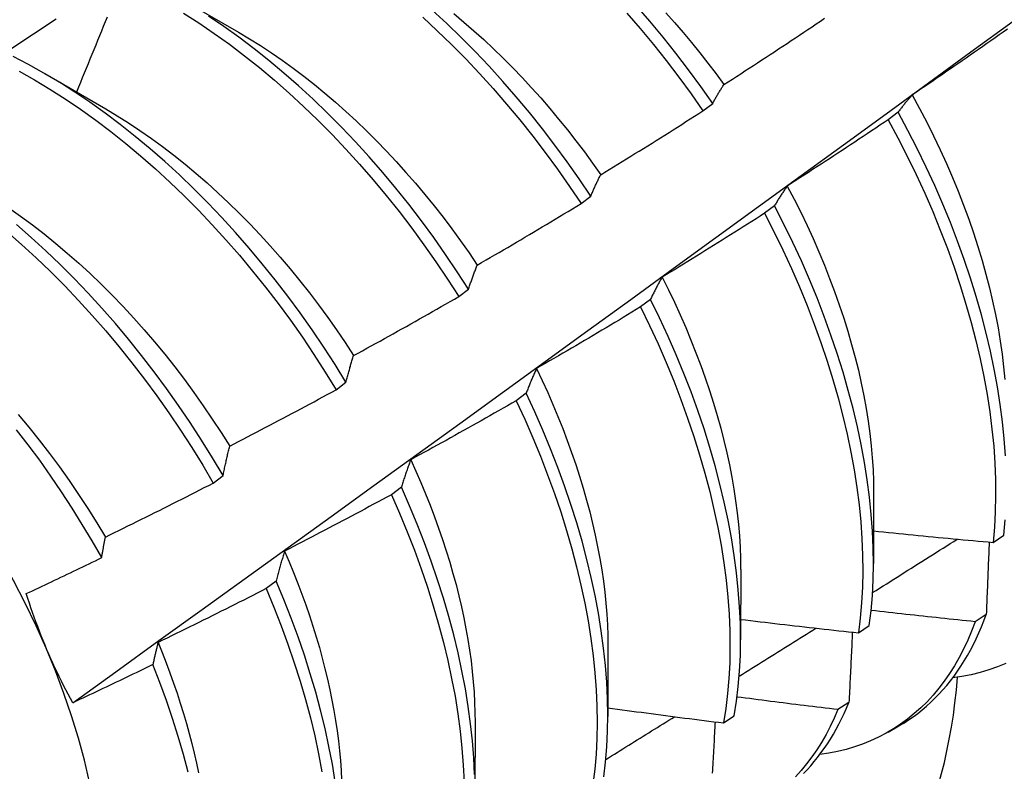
# Model space of a CAD drawing. Header units: inches. Extents: x 16 to 202, y 11 to 132.
# Tile 45 of 56: x 181.318 to 181.576, y 73.529 to 73.726. Entities that reach past the tile are written whole.
import ezdxf

# ---------------------------------------------------------------- set-up
doc = ezdxf.new("R2010")
doc.units = ezdxf.units.IN
doc.header["$MEASUREMENT"] = 0
doc.layers.add('Visible Edges(ANSI)', color=7, linetype='Continuous', lineweight=25)

msp = doc.modelspace()

# ---------------------------------------------------------------- linework, layer by layer
at = {"layer": 'Visible Edges(ANSI)'}
for p, q in [((181.35974, 73.73165), (181.3757, 73.72241)), ((181.32494, 73.71161), (181.3409, 73.70237)), ((181.49736, 73.70185), (181.49991, 73.70379)), ((181.54848, 73.70149), (181.5459, 73.69953)), ((181.46542, 73.67755), (181.46797, 73.67949)), ((181.5161, 73.67697), (181.5135, 73.67501)), ((181.43339, 73.6532), (181.43595, 73.65515)), ((181.48361, 73.65243), (181.48101, 73.65047)), ((181.40127, 73.6288), (181.40385, 73.63075)), ((181.45103, 73.62786), (181.44842, 73.6259)), ((181.36907, 73.60436), (181.37165, 73.60631)), ((181.41835, 73.60328), (181.41573, 73.60131)), ((181.54205, 73.60178), (181.54203, 73.58332)), ((181.57335, 73.58881), (181.57616, 73.59071)), ((181.50725, 73.58174), (181.50723, 73.56328)), ((181.38557, 73.57868), (181.38294, 73.57671)), ((181.57156, 73.5699), (181.56869, 73.56805)), ((181.53809, 73.56513), (181.54091, 73.56702)), ((181.47245, 73.5617), (181.47243, 73.54325)), ((181.53561, 73.54685), (181.53273, 73.54501)), ((181.50271, 73.54155), (181.50554, 73.54343)), ((181.43765, 73.54166), (181.43763, 73.52321)), ((181.5459, 73.53914), (181.54869, 73.54074))]:
    msp.add_line(p, q, dxfattribs=at)
at = {"layer": 'Visible Edges(ANSI)', "flags": 128}
for points in [[(181.46797, 73.67949), (181.46493, 73.68401), (181.4618, 73.68847), (181.45859, 73.69285), (181.45529, 73.69716), (181.45191, 73.70138), (181.44847, 73.70552), (181.44495, 73.70956), (181.44136, 73.71351), (181.43772, 73.71735), (181.43401, 73.72108), (181.43026, 73.7247), (181.42645, 73.72821)], [(181.49991, 73.70379), (181.49679, 73.70825), (181.49358, 73.71263), (181.49029, 73.71694), (181.48692, 73.72117), (181.48347, 73.72531), (181.47996, 73.72936)], [(181.23247, 73.66288), (181.23844, 73.66685), (181.2444, 73.67082), (181.25036, 73.67479), (181.25633, 73.67875), (181.26229, 73.6827), (181.26826, 73.68665), (181.27423, 73.6906), (181.2802, 73.69454), (181.28617, 73.69848), (181.29213, 73.70241), (181.29811, 73.70634), (181.30408, 73.71027), (181.31005, 73.71419), (181.31602, 73.7181), (181.322, 73.72201), (181.32797, 73.72592)], [(181.33226, 73.54682), (181.34356, 73.55495), (181.35486, 73.56308), (181.36614, 73.5712), (181.37742, 73.57933), (181.38868, 73.58746), (181.39993, 73.59558), (181.41118, 73.60371), (181.42241, 73.61183), (181.43363, 73.61995), (181.44485, 73.62807), (181.45605, 73.63619), (181.46724, 73.64431), (181.47843, 73.65243), (181.4896, 73.66054), (181.50077, 73.66865), (181.51192, 73.67676), (181.52307, 73.68487), (181.5342, 73.69297), (181.54533, 73.70107), (181.55645, 73.70917), (181.56756, 73.71726), (181.57866, 73.72535)], [(181.34125, 73.72638), (181.34076, 73.72516), (181.34026, 73.72393), (181.33977, 73.7227), (181.33927, 73.72148), (181.33878, 73.72025), (181.33828, 73.71903), (181.33778, 73.7178), (181.33729, 73.71658), (181.33679, 73.71535), (181.33629, 73.71413), (181.33579, 73.7129), (181.33529, 73.71168), (181.33478, 73.71045), (181.33428, 73.70923), (181.33378, 73.70801), (181.33327, 73.70678)], [(181.36131, 73.72743), (181.36533, 73.72486), (181.36933, 73.72214), (181.37332, 73.71928), (181.37727, 73.71629), (181.38119, 73.71316), (181.38508, 73.7099), (181.38893, 73.70651), (181.39274, 73.70301), (181.39649, 73.69938), (181.40019, 73.69565), (181.40384, 73.6918), (181.40742, 73.68786), (181.41094, 73.68381), (181.41439, 73.67967), (181.41776, 73.67545), (181.42106, 73.67114), (181.42427, 73.66676), (181.4274, 73.6623), (181.43044, 73.65778), (181.43339, 73.6532)], [(181.43595, 73.65515), (181.433, 73.65972), (181.42995, 73.66424), (181.42682, 73.66869), (181.42359, 73.67307), (181.42029, 73.67737), (181.41691, 73.68159), (181.41346, 73.68572), (181.40994, 73.68976), (181.40635, 73.6937), (181.4027, 73.69753), (181.39899, 73.70126), (181.39523, 73.70488), (181.39143, 73.70837), (181.38758, 73.71175), (181.38368, 73.715), (181.37976, 73.71812), (181.3758, 73.7211), (181.37182, 73.72395), (181.36781, 73.72666)], [(181.42396, 73.72635), (181.42776, 73.72283), (181.43151, 73.7192), (181.43521, 73.71546), (181.43885, 73.71161), (181.44243, 73.70766), (181.44594, 73.70361), (181.44939, 73.69946), (181.45276, 73.69523), (181.45605, 73.69092), (181.45926, 73.68653), (181.46238, 73.68207), (181.46542, 73.67755)], [(181.4321, 73.72731), (181.43473, 73.7251), (181.43734, 73.72283), (181.43993, 73.72049), (181.44249, 73.71809), (181.44503, 73.71563), (181.44753, 73.71311), (181.45001, 73.71054), (181.45245, 73.70791), (181.45485, 73.70522), (181.45722, 73.70249), (181.45955, 73.6997), (181.46184, 73.69687), (181.46409, 73.69399), (181.4663, 73.69107), (181.46846, 73.68811), (181.47058, 73.68512)], [(181.47744, 73.72746), (181.48095, 73.7234), (181.48439, 73.71925), (181.48775, 73.71502), (181.49104, 73.7107), (181.49424, 73.70631), (181.49736, 73.70185)], [(181.4876, 73.72751), (181.48989, 73.72495), (181.49214, 73.72235), (181.49435, 73.71971), (181.49653, 73.71702), (181.49868, 73.71429), (181.50078, 73.71153), (181.50284, 73.70873)], [(181.50284, 73.70873), (181.50395, 73.70944), (181.50506, 73.71015), (181.50616, 73.71086), (181.50727, 73.71158), (181.50837, 73.7123), (181.50947, 73.71301), (181.51058, 73.71373), (181.51168, 73.71445), (181.51278, 73.71517), (181.51388, 73.71589), (181.51498, 73.71661), (181.51608, 73.71733), (181.51718, 73.71806), (181.51828, 73.71878), (181.51938, 73.71951), (181.52048, 73.72024), (181.52157, 73.72096), (181.52267, 73.72169), (181.52376, 73.72242), (181.52486, 73.72315), (181.52595, 73.72388), (181.52704, 73.72462), (181.52814, 73.72535), (181.52923, 73.72609)], [(181.3757, 73.72241), (181.37858, 73.72071), (181.38144, 73.71892), (181.3843, 73.71705), (181.38714, 73.71509), (181.38997, 73.71305), (181.39278, 73.71093), (181.39558, 73.70873), (181.39835, 73.70646), (181.4011, 73.70411), (181.40383, 73.70168), (181.40653, 73.69919), (181.4092, 73.69662), (181.41184, 73.69399), (181.41444, 73.6913), (181.41702, 73.68855), (181.41955, 73.68574), (181.42204, 73.68287), (181.4245, 73.67995), (181.42691, 73.67698), (181.42927, 73.67396), (181.43159, 73.6709), (181.43386, 73.66779), (181.43608, 73.66464), (181.43825, 73.66146)], [(181.57712, 73.72325), (181.57604, 73.72249), (181.57497, 73.72173), (181.57389, 73.72097), (181.57281, 73.72021), (181.57173, 73.71946), (181.57065, 73.7187), (181.56957, 73.71794), (181.56848, 73.71719), (181.5674, 73.71644), (181.56632, 73.71568), (181.56523, 73.71493), (181.56415, 73.71418), (181.56307, 73.71343), (181.56198, 73.71269), (181.56089, 73.71194), (181.55981, 73.71119), (181.55872, 73.71045), (181.55763, 73.7097), (181.55654, 73.70896), (181.55545, 73.70822), (181.55436, 73.70748), (181.55327, 73.70674), (181.55218, 73.706)], [(181.40385, 73.63075), (181.40098, 73.63538), (181.39802, 73.63996), (181.39497, 73.64447), (181.39183, 73.64891), (181.3886, 73.65329), (181.3853, 73.65759), (181.38191, 73.6618), (181.37845, 73.66592), (181.37493, 73.66996), (181.37134, 73.67389), (181.36768, 73.67772), (181.36397, 73.68144), (181.36021, 73.68505), (181.3564, 73.68854), (181.35255, 73.69191), (181.34865, 73.69515), (181.34472, 73.69826), (181.34077, 73.70124), (181.33678, 73.70408), (181.33278, 73.70678), (181.32876, 73.70933), (181.32472, 73.71173), (181.32068, 73.71398), (181.31664, 73.71608)], [(181.3182, 73.71222), (181.32224, 73.70995), (181.32628, 73.70754), (181.3303, 73.70497), (181.3343, 73.70227), (181.33828, 73.69942), (181.34224, 73.69643), (181.34616, 73.69331), (181.35005, 73.69005), (181.35391, 73.68668), (181.35771, 73.68318), (181.36147, 73.67956), (181.36518, 73.67583), (181.36882, 73.67199), (181.37241, 73.66805), (181.37593, 73.66401), (181.37939, 73.65988), (181.38276, 73.65566), (181.38606, 73.65136), (181.38928, 73.64698), (181.39242, 73.64253), (181.39546, 73.63801), (181.39842, 73.63343), (181.40127, 73.6288)], [(181.49991, 73.70379), (181.50003, 73.70401), (181.50015, 73.70422), (181.50027, 73.70444), (181.50038, 73.70465), (181.5005, 73.70487), (181.50062, 73.70508), (181.50074, 73.70529), (181.50086, 73.7055), (181.50098, 73.70571), (181.5011, 73.70592), (181.50122, 73.70613), (181.50135, 73.70634), (181.50147, 73.70654), (181.50159, 73.70675), (181.50171, 73.70695), (181.50184, 73.70715), (181.50196, 73.70735), (181.50209, 73.70755), (181.50221, 73.70775), (181.50234, 73.70795), (181.50246, 73.70814), (181.50259, 73.70834), (181.50272, 73.70853), (181.50284, 73.70873)], [(181.55218, 73.706), (181.55202, 73.70582), (181.55186, 73.70565), (181.5517, 73.70547), (181.55154, 73.70529), (181.55138, 73.70511), (181.55122, 73.70493), (181.55107, 73.70475), (181.55091, 73.70456), (181.55075, 73.70438), (181.5506, 73.70419), (181.55044, 73.70401), (181.55029, 73.70382), (181.55014, 73.70363), (181.54998, 73.70344), (181.54983, 73.70325), (181.54968, 73.70306), (181.54953, 73.70287), (181.54938, 73.70267), (181.54923, 73.70248), (181.54908, 73.70228), (181.54893, 73.70209), (181.54878, 73.70189), (181.54863, 73.70169), (181.54848, 73.70149)], [(181.55218, 73.706), (181.55412, 73.70244), (181.556, 73.69886), (181.5578, 73.69527), (181.55953, 73.69166), (181.56118, 73.68804), (181.56275, 73.68441), (181.56424, 73.68078), (181.56565, 73.67714), (181.56698, 73.67351), (181.56823, 73.66989), (181.5694, 73.66628), (181.57049, 73.66268), (181.57149, 73.65909), (181.57241, 73.65553), (181.57324, 73.652), (181.57399, 73.64848), (181.57466, 73.64501), (181.57524, 73.64156), (181.57573, 73.63815), (181.57613, 73.63479), (181.57644, 73.63147)], [(181.3409, 73.70237), (181.3439, 73.70058), (181.3469, 73.69869), (181.34988, 73.69671), (181.35286, 73.69464), (181.35582, 73.69247), (181.35876, 73.69022), (181.36168, 73.68788), (181.36458, 73.68547), (181.36745, 73.68297), (181.37029, 73.6804), (181.37311, 73.67775), (181.37589, 73.67503), (181.37864, 73.67224), (181.38135, 73.66939), (181.38402, 73.66647), (181.38664, 73.66349), (181.38923, 73.66045), (181.39176, 73.65735), (181.39425, 73.65421), (181.39668, 73.65101), (181.39906, 73.64776), (181.40138, 73.64446), (181.40365, 73.64113), (181.40585, 73.63775)], [(181.47058, 73.68512), (181.4717, 73.6858), (181.47283, 73.68649), (181.47395, 73.68718), (181.47507, 73.68786), (181.47619, 73.68855), (181.47731, 73.68924), (181.47843, 73.68994), (181.47955, 73.69063), (181.48067, 73.69132), (181.48178, 73.69202), (181.4829, 73.69271), (181.48402, 73.69341), (181.48513, 73.69411), (181.48625, 73.6948), (181.48736, 73.6955), (181.48848, 73.6962), (181.48959, 73.69691), (181.4907, 73.69761), (181.49181, 73.69831), (181.49292, 73.69902), (181.49403, 73.69972), (181.49514, 73.70043), (181.49625, 73.70114), (181.49736, 73.70185)], [(181.5459, 73.69953), (181.5448, 73.69879), (181.54371, 73.69806), (181.54261, 73.69732), (181.54152, 73.69659), (181.54042, 73.69586), (181.53932, 73.69513), (181.53822, 73.6944), (181.53712, 73.69367), (181.53603, 73.69294), (181.53493, 73.69222), (181.53383, 73.69149), (181.53272, 73.69076), (181.53162, 73.69004), (181.53052, 73.68932), (181.52942, 73.6886), (181.52831, 73.68788), (181.52721, 73.68716), (181.5261, 73.68644), (181.525, 73.68572), (181.52389, 73.685), (181.52278, 73.68429), (181.52168, 73.68357), (181.52057, 73.68286), (181.51946, 73.68215)], [(181.5459, 73.69953), (181.54845, 73.69477), (181.55089, 73.68997), (181.55322, 73.68515), (181.55545, 73.68032), (181.55755, 73.67547), (181.55954, 73.67061), (181.5614, 73.66575), (181.56315, 73.6609), (181.56477, 73.65606), (181.56626, 73.65123), (181.56763, 73.64643), (181.56886, 73.64166), (181.56997, 73.63692), (181.57095, 73.63223), (181.57179, 73.62758), (181.5725, 73.62299), (181.57308, 73.61845), (181.57352, 73.61398), (181.57383, 73.60958), (181.574, 73.60525), (181.57404, 73.60101), (181.57394, 73.59685), (181.57371, 73.59278), (181.57335, 73.58881)], [(181.57659, 73.61151), (181.57627, 73.61592), (181.57582, 73.62039), (181.57523, 73.62493), (181.57451, 73.62953), (181.57366, 73.63418), (181.57268, 73.63888), (181.57156, 73.64362), (181.57031, 73.64839), (181.56894, 73.6532), (181.56743, 73.65802), (181.5658, 73.66287), (181.56405, 73.66772), (181.56217, 73.67258), (181.56018, 73.67744), (181.55807, 73.68229), (181.55584, 73.68712), (181.5535, 73.69194), (181.55104, 73.69673), (181.54848, 73.70149)], [(181.46797, 73.67949), (181.46808, 73.67974), (181.46818, 73.67999), (181.46829, 73.68023), (181.46839, 73.68048), (181.4685, 73.68072), (181.4686, 73.68096), (181.46871, 73.6812), (181.46881, 73.68144), (181.46892, 73.68168), (181.46903, 73.68192), (181.46914, 73.68215), (181.46925, 73.68239), (181.46935, 73.68262), (181.46946, 73.68285), (181.46957, 73.68308), (181.46968, 73.68331), (181.46979, 73.68354), (181.4699, 73.68377), (181.47002, 73.684), (181.47013, 73.68422), (181.47024, 73.68445), (181.47035, 73.68467), (181.47047, 73.6849), (181.47058, 73.68512)], [(181.51946, 73.68215), (181.51931, 73.68194), (181.51917, 73.68174), (181.51902, 73.68153), (181.51888, 73.68133), (181.51873, 73.68112), (181.51859, 73.68091), (181.51845, 73.6807), (181.5183, 73.68049), (181.51816, 73.68028), (181.51802, 73.68007), (181.51788, 73.67985), (181.51774, 73.67964), (181.5176, 73.67942), (181.51746, 73.6792), (181.51732, 73.67899), (181.51718, 73.67877), (181.51704, 73.67855), (181.51691, 73.67832), (181.51677, 73.6781), (181.51663, 73.67788), (181.5165, 73.67765), (181.51636, 73.67743), (181.51623, 73.6772), (181.5161, 73.67697)], [(181.51946, 73.68215), (181.52125, 73.67873), (181.52297, 73.67529), (181.52463, 73.67184), (181.52621, 73.66837), (181.52773, 73.66491), (181.52917, 73.66143), (181.53055, 73.65796), (181.53185, 73.65449), (181.53308, 73.65102), (181.53423, 73.64757), (181.53531, 73.64412), (181.53631, 73.64069), (181.53723, 73.63728), (181.53808, 73.63389), (181.53884, 73.63052), (181.53952, 73.62718), (181.54013, 73.62387), (181.54065, 73.62059), (181.54108, 73.61735), (181.54144, 73.61415), (181.54172, 73.61099), (181.54191, 73.60787), (181.54202, 73.6048), (181.54206, 73.60178)], [(181.31551, 73.6764), (181.31862, 73.67423), (181.32171, 73.67195), (181.32478, 73.66959), (181.32783, 73.66713), (181.33085, 73.66458), (181.33384, 73.66195), (181.33681, 73.65923), (181.33973, 73.65644), (181.34262, 73.65356), (181.34546, 73.6506), (181.34827, 73.64758), (181.35102, 73.64448), (181.35373, 73.64131), (181.35639, 73.63808), (181.35899, 73.63479), (181.36154, 73.63145), (181.36403, 73.62805), (181.36646, 73.6246), (181.36883, 73.62111), (181.37114, 73.61758), (181.37338, 73.61401)], [(181.43825, 73.66146), (181.43939, 73.66212), (181.44053, 73.66278), (181.44166, 73.66344), (181.4428, 73.6641), (181.44394, 73.66476), (181.44507, 73.66542), (181.44621, 73.66609), (181.44734, 73.66676), (181.44848, 73.66742), (181.44961, 73.66809), (181.45074, 73.66876), (181.45188, 73.66943), (181.45301, 73.6701), (181.45414, 73.67077), (181.45527, 73.67144), (181.4564, 73.67212), (181.45753, 73.67279), (181.45866, 73.67347), (181.45979, 73.67415), (181.46091, 73.67483), (181.46204, 73.6755), (181.46317, 73.67618), (181.46429, 73.67687), (181.46542, 73.67755)], [(181.54091, 73.56702), (181.54139, 73.57091), (181.54174, 73.57489), (181.54195, 73.57897), (181.54203, 73.58314), (181.54197, 73.58739), (181.54178, 73.59173), (181.54145, 73.59614), (181.54099, 73.60062), (181.5404, 73.60516), (181.53967, 73.60977), (181.53881, 73.61442), (181.53781, 73.61912), (181.53669, 73.62386), (181.53543, 73.62864), (181.53405, 73.63344), (181.53254, 73.63827), (181.5309, 73.64311), (181.52914, 73.64797), (181.52726, 73.65283), (181.52526, 73.65768), (181.52314, 73.66253), (181.5209, 73.66737), (181.51855, 73.67218), (181.5161, 73.67697)], [(181.5135, 73.67501), (181.51239, 73.6743), (181.51128, 73.67359), (181.51017, 73.67289), (181.50905, 73.67218), (181.50794, 73.67148), (181.50682, 73.67077), (181.50571, 73.67007), (181.50459, 73.66937), (181.50348, 73.66866), (181.50236, 73.66796), (181.50124, 73.66727), (181.50013, 73.66657), (181.49901, 73.66587), (181.49789, 73.66518), (181.49677, 73.66448), (181.49565, 73.66379), (181.49453, 73.66309), (181.4934, 73.6624), (181.49228, 73.66171), (181.49116, 73.66102), (181.49004, 73.66033), (181.48891, 73.65965), (181.48779, 73.65896), (181.48666, 73.65827)], [(181.5135, 73.67501), (181.51595, 73.67022), (181.51829, 73.6654), (181.52052, 73.66057), (181.52263, 73.65572), (181.52462, 73.65086), (181.5265, 73.646), (181.52825, 73.64115), (181.52987, 73.6363), (181.53138, 73.63148), (181.53275, 73.62668), (181.53399, 73.6219), (181.53511, 73.61716), (181.53609, 73.61247), (181.53694, 73.60782), (181.53766, 73.60322), (181.53825, 73.59868), (181.5387, 73.5942), (181.53901, 73.5898), (181.53919, 73.58547), (181.53924, 73.58122), (181.53915, 73.57705), (181.53893, 73.57298), (181.53858, 73.56901), (181.53809, 73.56513)], [(181.37165, 73.60631), (181.36888, 73.61099), (181.36601, 73.61562), (181.36304, 73.62019), (181.35999, 73.62469), (181.35684, 73.62914), (181.35361, 73.63351), (181.3503, 73.6378), (181.34691, 73.64201), (181.34345, 73.64613), (181.33992, 73.65015), (181.33632, 73.65408), (181.33267, 73.6579), (181.32895, 73.66162), (181.32519, 73.66522), (181.32137, 73.6687), (181.31752, 73.67206)], [(181.31503, 73.67021), (181.31888, 73.66684), (181.32269, 73.66335), (181.32645, 73.65974), (181.33016, 73.65602), (181.33381, 73.65219), (181.3374, 73.64825), (181.34093, 73.64422), (181.34438, 73.64009), (181.34777, 73.63588), (181.35107, 73.63158), (181.3543, 73.6272), (181.35744, 73.62275), (181.36049, 73.61824), (181.36345, 73.61367), (181.36631, 73.60904), (181.36907, 73.60436)], [(181.43595, 73.65515), (181.43604, 73.65542), (181.43613, 73.6557), (181.43623, 73.65597), (181.43632, 73.65624), (181.43641, 73.65652), (181.4365, 73.65679), (181.4366, 73.65705), (181.43669, 73.65732), (181.43679, 73.65759), (181.43688, 73.65786), (181.43698, 73.65812), (181.43707, 73.65838), (181.43717, 73.65865), (181.43726, 73.65891), (181.43736, 73.65917), (181.43746, 73.65943), (181.43755, 73.65968), (181.43765, 73.65994), (181.43775, 73.6602), (181.43785, 73.66045), (181.43795, 73.6607), (181.43805, 73.66096), (181.43815, 73.66121), (181.43825, 73.66146)], [(181.48666, 73.65827), (181.48653, 73.65804), (181.4864, 73.65781), (181.48626, 73.65758), (181.48613, 73.65734), (181.486, 73.65711), (181.48587, 73.65687), (181.48574, 73.65663), (181.48561, 73.65639), (181.48548, 73.65615), (181.48535, 73.65591), (181.48523, 73.65567), (181.4851, 73.65543), (181.48497, 73.65518), (181.48485, 73.65494), (181.48472, 73.65469), (181.4846, 73.65445), (181.48447, 73.6542), (181.48435, 73.65395), (181.48422, 73.6537), (181.4841, 73.65345), (181.48398, 73.65319), (181.48386, 73.65294), (181.48373, 73.65269), (181.48361, 73.65243)], [(181.48666, 73.65827), (181.4883, 73.655), (181.48987, 73.6517), (181.49139, 73.64841), (181.49284, 73.6451), (181.49422, 73.64179), (181.49554, 73.63848), (181.4968, 73.63518), (181.49798, 73.63188), (181.49909, 73.62858), (181.50013, 73.62529), (181.50111, 73.62202), (181.50201, 73.61876), (181.50284, 73.61552), (181.5036, 73.6123), (181.50429, 73.6091), (181.5049, 73.60593), (181.50545, 73.60278), (181.50592, 73.59967), (181.50632, 73.59658), (181.50665, 73.59353), (181.50691, 73.59052), (181.50709, 73.58755), (181.5072, 73.58462), (181.50724, 73.58174)], [(181.40585, 73.63775), (181.407, 73.63838), (181.40816, 73.63902), (181.40931, 73.63965), (181.41046, 73.64029), (181.41161, 73.64092), (181.41277, 73.64156), (181.41392, 73.6422), (181.41507, 73.64283), (181.41622, 73.64347), (181.41736, 73.64412), (181.41851, 73.64476), (181.41966, 73.6454), (181.42081, 73.64604), (181.42195, 73.64669), (181.4231, 73.64734), (181.42425, 73.64798), (181.42539, 73.64863), (181.42653, 73.64928), (181.42768, 73.64993), (181.42882, 73.65058), (181.42996, 73.65123), (181.43111, 73.65189), (181.43225, 73.65254), (181.43339, 73.6532)], [(181.48101, 73.65047), (181.47988, 73.64978), (181.47875, 73.6491), (181.47763, 73.64842), (181.4765, 73.64774), (181.47537, 73.64706), (181.47424, 73.64639), (181.4731, 73.64571), (181.47197, 73.64504), (181.47084, 73.64436), (181.46971, 73.64369), (181.46857, 73.64302), (181.46744, 73.64235), (181.4663, 73.64168), (181.46517, 73.64101), (181.46403, 73.64034), (181.46289, 73.63967), (181.46176, 73.63901), (181.46062, 73.63834), (181.45948, 73.63768), (181.45834, 73.63702), (181.4572, 73.63636), (181.45606, 73.6357), (181.45492, 73.63504), (181.45378, 73.63438)], [(181.48101, 73.65047), (181.48336, 73.64565), (181.48559, 73.64081), (181.48771, 73.63596), (181.48971, 73.63111), (181.49159, 73.62625), (181.49335, 73.62139), (181.49498, 73.61655), (181.49649, 73.61172), (181.49787, 73.60692), (181.49913, 73.60215), (181.50025, 73.5974), (181.50124, 73.5927), (181.5021, 73.58805), (181.50282, 73.58345), (181.50342, 73.57891), (181.50388, 73.57443), (181.5042, 73.57002), (181.50439, 73.56568), (181.50444, 73.56143), (181.50436, 73.55726), (181.50415, 73.55318), (181.5038, 73.5492), (181.50332, 73.54532), (181.50271, 73.54155)], [(181.50554, 73.54343), (181.50615, 73.54721), (181.50662, 73.5511), (181.50695, 73.55509), (181.50716, 73.55917), (181.50723, 73.56335), (181.50716, 73.56761), (181.50696, 73.57195), (181.50663, 73.57636), (181.50616, 73.58085), (181.50556, 73.5854), (181.50482, 73.59), (181.50395, 73.59466), (181.50295, 73.59936), (181.50182, 73.60411), (181.50056, 73.60888), (181.49917, 73.61369), (181.49765, 73.61852), (181.496, 73.62336), (181.49424, 73.62822), (181.49235, 73.63308), (181.49034, 73.63793), (181.48821, 73.64278), (181.48597, 73.64762), (181.48361, 73.65243)], [(181.40385, 73.63075), (181.40393, 73.63106), (181.404, 73.63136), (181.40408, 73.63166), (181.40416, 73.63196), (181.40424, 73.63226), (181.40433, 73.63256), (181.40441, 73.63286), (181.40449, 73.63316), (181.40457, 73.63345), (181.40465, 73.63375), (181.40474, 73.63404), (181.40482, 73.63433), (181.4049, 73.63462), (181.40499, 73.63491), (181.40507, 73.6352), (181.40516, 73.63549), (181.40524, 73.63578), (181.40533, 73.63606), (181.40541, 73.63635), (181.4055, 73.63663), (181.40559, 73.63691), (181.40567, 73.63719), (181.40576, 73.63747), (181.40585, 73.63775)], [(181.45378, 73.63438), (181.45366, 73.63412), (181.45354, 73.63386), (181.45342, 73.6336), (181.4533, 73.63334), (181.45318, 73.63307), (181.45307, 73.63281), (181.45295, 73.63254), (181.45283, 73.63228), (181.45272, 73.63201), (181.4526, 73.63174), (181.45248, 73.63147), (181.45237, 73.6312), (181.45226, 73.63093), (181.45214, 73.63065), (181.45203, 73.63038), (181.45192, 73.6301), (181.4518, 73.62983), (181.45169, 73.62955), (181.45158, 73.62927), (181.45147, 73.62899), (181.45136, 73.62871), (181.45125, 73.62843), (181.45114, 73.62815), (181.45103, 73.62786)], [(181.45378, 73.63438), (181.45527, 73.63125), (181.4567, 73.62811), (181.45807, 73.62497), (181.45938, 73.62182), (181.46063, 73.61868), (181.46182, 73.61553), (181.46296, 73.61239), (181.46403, 73.60925), (181.46504, 73.60612), (181.46598, 73.603), (181.46687, 73.59989), (181.46769, 73.5968), (181.46845, 73.59373), (181.46915, 73.59067), (181.46978, 73.58764), (181.47034, 73.58463), (181.47084, 73.58165), (181.47128, 73.57869), (181.47164, 73.57577), (181.47194, 73.57288), (181.47218, 73.57002), (181.47234, 73.5672), (181.47244, 73.56442), (181.47247, 73.56169)], [(181.37338, 73.61401), (181.37455, 73.61461), (181.37571, 73.61522), (181.37688, 73.61582), (181.37805, 73.61643), (181.37922, 73.61704), (181.38038, 73.61765), (181.38155, 73.61826), (181.38271, 73.61887), (181.38388, 73.61948), (181.38504, 73.6201), (181.3862, 73.62071), (181.38737, 73.62133), (181.38853, 73.62194), (181.38969, 73.62256), (181.39085, 73.62318), (181.39201, 73.6238), (181.39317, 73.62442), (181.39433, 73.62504), (181.39549, 73.62567), (181.39665, 73.62629), (181.39781, 73.62692), (181.39896, 73.62754), (181.40012, 73.62817), (181.40127, 73.6288)], [(181.47138, 73.5274), (181.47184, 73.53129), (181.47217, 73.53529), (181.47237, 73.53938), (181.47243, 73.54356), (181.47236, 73.54783), (181.47215, 73.55217), (181.47181, 73.55659), (181.47133, 73.56108), (181.47072, 73.56563), (181.46998, 73.57024), (181.4691, 73.5749), (181.46809, 73.5796), (181.46695, 73.58435), (181.46568, 73.58913), (181.46428, 73.59394), (181.46276, 73.59877), (181.4611, 73.60361), (181.45933, 73.60847), (181.45743, 73.61333), (181.45542, 73.61818), (181.45328, 73.62303), (181.45103, 73.62786)], [(181.44842, 73.6259), (181.44728, 73.62524), (181.44613, 73.62459), (181.44499, 73.62394), (181.44384, 73.62328), (181.4427, 73.62263), (181.44155, 73.62198), (181.4404, 73.62133), (181.43926, 73.62069), (181.43811, 73.62004), (181.43696, 73.6194), (181.43581, 73.61875), (181.43466, 73.61811), (181.43351, 73.61747), (181.43236, 73.61682), (181.43121, 73.61618), (181.43005, 73.61554), (181.4289, 73.61491), (181.42775, 73.61427), (181.42659, 73.61363), (181.42544, 73.613), (181.42428, 73.61237), (181.42313, 73.61173), (181.42197, 73.6111), (181.42081, 73.61047)], [(181.44842, 73.6259), (181.45066, 73.62106), (181.45279, 73.61621), (181.4548, 73.61136), (181.45668, 73.6065), (181.45845, 73.60164), (181.46009, 73.5968), (181.46161, 73.59197), (181.463, 73.58717), (181.46426, 73.58239), (181.46539, 73.57765), (181.46639, 73.57294), (181.46725, 73.56829), (181.46799, 73.56368), (181.46859, 73.55913), (181.46905, 73.55465), (181.46939, 73.55024), (181.46958, 73.5459), (181.46965, 73.54164), (181.46957, 73.53747), (181.46937, 73.53338), (181.46903, 73.5294), (181.46855, 73.52551)], [(181.31796, 73.62234), (181.32076, 73.61899), (181.32349, 73.61558), (181.32617, 73.61211), (181.32879, 73.60858), (181.33134, 73.605), (181.33382, 73.60137), (181.33623, 73.5977), (181.33857, 73.59398), (181.34083, 73.59022)], [(181.33986, 73.58483), (181.33736, 73.5892), (181.33478, 73.59353), (181.33211, 73.59781), (181.32936, 73.60203), (181.32653, 73.6062), (181.32361, 73.61031), (181.32062, 73.61435), (181.31756, 73.61831)], [(181.37165, 73.60631), (181.37172, 73.60665), (181.37179, 73.60698), (181.37186, 73.60731), (181.37193, 73.60764), (181.37199, 73.60797), (181.37206, 73.6083), (181.37213, 73.60862), (181.3722, 73.60895), (181.37227, 73.60927), (181.37235, 73.6096), (181.37242, 73.60992), (181.37249, 73.61024), (181.37256, 73.61056), (181.37263, 73.61088), (181.37271, 73.6112), (181.37278, 73.61151), (181.37285, 73.61183), (181.37293, 73.61214), (181.373, 73.61246), (181.37307, 73.61277), (181.37315, 73.61308), (181.37322, 73.61339), (181.3733, 73.6137), (181.37338, 73.61401)], [(181.42081, 73.61047), (181.4207, 73.61018), (181.4206, 73.6099), (181.42049, 73.60961), (181.42038, 73.60932), (181.42028, 73.60902), (181.42017, 73.60873), (181.42007, 73.60844), (181.41996, 73.60814), (181.41986, 73.60785), (181.41975, 73.60755), (181.41965, 73.60725), (181.41955, 73.60695), (181.41945, 73.60665), (181.41934, 73.60635), (181.41924, 73.60605), (181.41914, 73.60574), (181.41904, 73.60544), (181.41894, 73.60513), (181.41884, 73.60483), (181.41874, 73.60452), (181.41865, 73.60421), (181.41855, 73.6039), (181.41845, 73.60359), (181.41835, 73.60328)], [(181.42081, 73.61047), (181.42216, 73.60749), (181.42346, 73.60451), (181.4247, 73.60152), (181.42589, 73.59854), (181.42703, 73.59555), (181.42811, 73.59257), (181.42914, 73.58959), (181.43011, 73.58662), (181.43102, 73.58366), (181.43188, 73.58071), (181.43268, 73.57778), (181.43342, 73.57486), (181.4341, 73.57195), (181.43472, 73.56907), (181.43528, 73.56621), (181.43579, 73.56337), (181.43623, 73.56055), (181.43661, 73.55776), (181.43693, 73.555), (181.4372, 73.55227), (181.4374, 73.54957), (181.43754, 73.5469), (181.43763, 73.54427), (181.43765, 73.54167)], [(181.34083, 73.59022), (181.34201, 73.5908), (181.3432, 73.59138), (181.34438, 73.59196), (181.34556, 73.59254), (181.34674, 73.59312), (181.34792, 73.5937), (181.3491, 73.59428), (181.35028, 73.59487), (181.35146, 73.59545), (181.35264, 73.59604), (181.35381, 73.59663), (181.35499, 73.59721), (181.35617, 73.5978), (181.35734, 73.59839), (181.35852, 73.59899), (181.35969, 73.59958), (181.36087, 73.60017), (181.36204, 73.60077), (181.36322, 73.60136), (181.36439, 73.60196), (181.36556, 73.60256), (181.36673, 73.60316), (181.3679, 73.60376), (181.36907, 73.60436)], [(181.41573, 73.60131), (181.41458, 73.60068), (181.41342, 73.60006), (181.41226, 73.59943), (181.41109, 73.59881), (181.40993, 73.59818), (181.40877, 73.59756), (181.40761, 73.59694), (181.40644, 73.59632), (181.40528, 73.5957), (181.40412, 73.59509), (181.40295, 73.59447), (181.40179, 73.59385), (181.40062, 73.59324), (181.39945, 73.59263), (181.39829, 73.59201), (181.39712, 73.5914), (181.39595, 73.59079), (181.39478, 73.59018), (181.39361, 73.58957), (181.39244, 73.58897), (181.39127, 73.58836), (181.3901, 73.58776), (181.38893, 73.58715), (181.38776, 73.58655)], [(181.41573, 73.60131), (181.41787, 73.59646), (181.41988, 73.59161), (181.42178, 73.58675), (181.42355, 73.58189), (181.4252, 73.57705), (181.42672, 73.57222), (181.42812, 73.56741), (181.42939, 73.56263), (181.43052, 73.55789), (181.43153, 73.55318), (181.43241, 73.54852), (181.43315, 73.54391), (181.43376, 73.53936), (181.43423, 73.53488), (181.43457, 73.53046), (181.43478, 73.52611)], [(181.43755, 73.52804), (181.43733, 73.53239), (181.43698, 73.53682), (181.4365, 73.54131), (181.43588, 73.54586), (181.43513, 73.55047), (181.43424, 73.55514), (181.43323, 73.55985), (181.43208, 73.56459), (181.4308, 73.56937), (181.4294, 73.57418), (181.42786, 73.57901), (181.4262, 73.58386), (181.42442, 73.58872), (181.42252, 73.59357), (181.42049, 73.59843), (181.41835, 73.60328)], [(181.57616, 73.59071), (181.57652, 73.59469)], [(181.54204, 73.59184), (181.54334, 73.59171), (181.54464, 73.59157), (181.54595, 73.59144), (181.54725, 73.59131), (181.54855, 73.59117), (181.54986, 73.59104), (181.55116, 73.59091), (181.55246, 73.59078), (181.55377, 73.59065), (181.55507, 73.59052), (181.55638, 73.5904), (181.55768, 73.59027), (181.55899, 73.59014), (181.56029, 73.59002), (181.5616, 73.58989), (181.5629, 73.58977), (181.56421, 73.58965), (181.56551, 73.58953), (181.56682, 73.58941), (181.56812, 73.58929), (181.56943, 73.58917), (181.57074, 73.58905), (181.57204, 73.58893), (181.57335, 73.58881)], [(181.33986, 73.58483), (181.33989, 73.58506), (181.33993, 73.58529), (181.33997, 73.58552), (181.34001, 73.58575), (181.34005, 73.58598), (181.34009, 73.5862), (181.34013, 73.58643), (181.34017, 73.58666), (181.34021, 73.58688), (181.34025, 73.58711), (181.34029, 73.58734), (181.34033, 73.58756), (181.34037, 73.58779), (181.34041, 73.58801), (181.34045, 73.58823), (181.3405, 73.58846), (181.34054, 73.58868), (181.34058, 73.5889), (181.34062, 73.58912), (181.34066, 73.58934), (181.3407, 73.58956), (181.34074, 73.58978), (181.34079, 73.59), (181.34083, 73.59022)], [(181.54179, 73.57567), (181.54271, 73.57625), (181.54364, 73.57683), (181.54456, 73.57742), (181.54549, 73.578), (181.54641, 73.57858), (181.54734, 73.57916), (181.54826, 73.57975), (181.54919, 73.58033), (181.55011, 73.58091), (181.55104, 73.5815), (181.55196, 73.58208), (181.55289, 73.58266), (181.55381, 73.58325), (181.55474, 73.58383), (181.55566, 73.58441), (181.55658, 73.585), (181.55751, 73.58558), (181.55843, 73.58617), (181.55936, 73.58675), (181.56028, 73.58733), (181.56121, 73.58792), (181.56213, 73.5885), (181.56305, 73.58909), (181.56398, 73.58967)], [(181.57234, 73.5889), (181.57231, 73.58812), (181.57228, 73.58733), (181.57225, 73.58654), (181.57222, 73.58576), (181.57219, 73.58497), (181.57215, 73.58418), (181.57212, 73.58339), (181.57209, 73.5826), (181.57206, 73.58181), (181.57203, 73.58102), (181.572, 73.58023), (181.57196, 73.57944), (181.57193, 73.57864), (181.5719, 73.57785), (181.57187, 73.57706), (181.57183, 73.57627), (181.5718, 73.57547), (181.57177, 73.57468), (181.57173, 73.57388), (181.5717, 73.57309), (181.57167, 73.57229), (181.57163, 73.5715), (181.5716, 73.5707), (181.57156, 73.5699)], [(181.38776, 73.58655), (181.38766, 73.58624), (181.38757, 73.58592), (181.38747, 73.5856), (181.38738, 73.58528), (181.38728, 73.58496), (181.38719, 73.58464), (181.38709, 73.58432), (181.387, 73.584), (181.38691, 73.58367), (181.38681, 73.58335), (181.38672, 73.58302), (181.38663, 73.58269), (181.38654, 73.58236), (181.38645, 73.58203), (181.38636, 73.5817), (181.38627, 73.58137), (181.38618, 73.58104), (181.38609, 73.58071), (181.38601, 73.58037), (181.38592, 73.58003), (181.38583, 73.5797), (181.38574, 73.57936), (181.38566, 73.57902), (181.38557, 73.57868)], [(181.38776, 73.58655), (181.38897, 73.58373), (181.39013, 73.58091), (181.39125, 73.57809), (181.39231, 73.57527), (181.39332, 73.57245), (181.39429, 73.56964), (181.3952, 73.56684), (181.39606, 73.56404), (181.39687, 73.56125), (181.39763, 73.55847), (181.39834, 73.55571), (181.399, 73.55296), (181.3996, 73.55022), (181.40016, 73.5475), (181.40066, 73.5448), (181.40111, 73.54213), (181.40151, 73.53947), (181.40186, 73.53684), (181.40215, 73.53423), (181.40239, 73.53165), (181.40258, 73.5291), (181.40271, 73.52657)], [(181.3201, 73.5754), (181.32093, 73.57578), (181.32176, 73.57617), (181.32258, 73.57656), (181.32341, 73.57695), (181.32423, 73.57734), (181.32506, 73.57773), (181.32588, 73.57812), (181.3267, 73.57851), (181.32753, 73.5789), (181.32835, 73.57929), (181.32917, 73.57968), (181.33, 73.58008), (181.33082, 73.58047), (181.33164, 73.58086), (181.33247, 73.58126), (181.33329, 73.58165), (181.33411, 73.58205), (181.33493, 73.58244), (181.33575, 73.58284), (181.33657, 73.58324), (181.33739, 73.58363), (181.33822, 73.58403), (181.33904, 73.58443), (181.33986, 73.58483)], [(181.40104, 73.5261), (181.40028, 73.53071), (181.39939, 73.53538), (181.39836, 73.54009), (181.39721, 73.54484), (181.39592, 73.54962), (181.39451, 73.55443), (181.39297, 73.55926), (181.3913, 73.56411), (181.38951, 73.56896), (181.3876, 73.57382), (181.38557, 73.57868)], [(181.33226, 73.54682), (181.33164, 73.54795), (181.33104, 73.54908), (181.33045, 73.55021), (181.32986, 73.55136), (181.32929, 73.55251), (181.32872, 73.55366), (181.32816, 73.55482), (181.32762, 73.55599), (181.32708, 73.55716), (181.32655, 73.55834), (181.32603, 73.55953), (181.32551, 73.56072), (181.32501, 73.56192), (181.32452, 73.56312), (181.32404, 73.56433), (181.32356, 73.56554), (181.3231, 73.56676), (181.32264, 73.56798), (181.3222, 73.5692), (181.32176, 73.57043), (181.32133, 73.57167), (181.32091, 73.57291), (181.3205, 73.57415), (181.3201, 73.5754)], [(181.38294, 73.57671), (181.38177, 73.57611), (181.3806, 73.57551), (181.37942, 73.57492), (181.37824, 73.57432), (181.37707, 73.57372), (181.37589, 73.57313), (181.37471, 73.57254), (181.37354, 73.57195), (181.37236, 73.57136), (181.37118, 73.57077), (181.37, 73.57018), (181.36882, 73.56959), (181.36764, 73.569), (181.36646, 73.56842), (181.36528, 73.56783), (181.36409, 73.56725), (181.36291, 73.56667), (181.36173, 73.56609), (181.36054, 73.56551), (181.35936, 73.56493), (181.35817, 73.56435), (181.35699, 73.56377), (181.3558, 73.5632), (181.35462, 73.56262)], [(181.38294, 73.57671), (181.38497, 73.57185), (181.38687, 73.567), (181.38865, 73.56214), (181.39031, 73.5573), (181.39184, 73.55246), (181.39324, 73.54766), (181.39452, 73.54288), (181.39566, 73.53813), (181.39668, 73.53342), (181.39756, 73.52876)], [(181.56869, 73.56805), (181.56755, 73.56817), (181.56641, 73.56828), (181.56528, 73.5684), (181.56414, 73.56852), (181.563, 73.56863), (181.56186, 73.56875), (181.56072, 73.56887), (181.55959, 73.56899), (181.55845, 73.56911), (181.55731, 73.56923), (181.55617, 73.56935), (181.55504, 73.56948), (181.5539, 73.5696), (181.55276, 73.56972), (181.55163, 73.56985), (181.55049, 73.56997), (181.54935, 73.5701), (181.54822, 73.57022), (181.54708, 73.57035), (181.54594, 73.57048), (181.54481, 73.57061), (181.54367, 73.57074), (181.54254, 73.57087), (181.5414, 73.571)], [(181.50723, 73.56865), (181.50852, 73.5685), (181.5098, 73.56834), (181.51109, 73.56819), (181.51237, 73.56803), (181.51365, 73.56788), (181.51494, 73.56773), (181.51622, 73.56758), (181.51751, 73.56743), (181.51879, 73.56728), (181.52008, 73.56713), (181.52136, 73.56698), (181.52265, 73.56684), (181.52393, 73.56669), (181.52522, 73.56654), (181.52651, 73.5664), (181.52779, 73.56626), (181.52908, 73.56611), (181.53036, 73.56597), (181.53165, 73.56583), (181.53294, 73.56569), (181.53423, 73.56555), (181.53551, 73.56541), (181.5368, 73.56527), (181.53809, 73.56513)], [(181.56869, 73.56805), (181.56775, 73.56559), (181.56673, 73.5632), (181.56564, 73.56089), (181.56448, 73.55867), (181.56325, 73.55652), (181.56194, 73.55446), (181.56057, 73.55249), (181.55913, 73.5506), (181.55763, 73.5488), (181.55606, 73.5471), (181.55442, 73.54548), (181.55272, 73.54396), (181.55096, 73.54253), (181.54914, 73.54119), (181.54727, 73.53996), (181.54533, 73.53881), (181.54334, 73.53777), (181.54129, 73.53682), (181.53919, 73.53598), (181.53705, 73.53523), (181.53485, 73.53459), (181.5326, 73.53404), (181.53031, 73.5336), (181.52797, 73.53326)], [(181.54869, 73.54074), (181.54996, 73.5415), (181.5512, 73.5423), (181.55242, 73.54315), (181.55362, 73.54403), (181.55479, 73.54496), (181.55593, 73.54592), (181.55704, 73.54693), (181.55813, 73.54798), (181.55919, 73.54907), (181.56022, 73.5502), (181.56123, 73.55136), (181.5622, 73.55257), (181.56315, 73.55381), (181.56407, 73.55509), (181.56496, 73.55641), (181.56581, 73.55777), (181.56664, 73.55916), (181.56744, 73.56059), (181.5682, 73.56206), (181.56894, 73.56356), (181.56964, 73.56509), (181.57031, 73.56666), (181.57095, 73.56827), (181.57156, 73.5699)], [(181.50686, 73.55375), (181.50769, 73.55427), (181.50853, 73.55479), (181.50937, 73.55532), (181.51021, 73.55584), (181.51105, 73.55637), (181.51189, 73.55689), (181.51272, 73.55742), (181.51356, 73.55794), (181.5144, 73.55847), (181.51524, 73.55899), (181.51608, 73.55952), (181.51692, 73.56004), (181.51775, 73.56057), (181.51859, 73.56109), (181.51943, 73.56162), (181.52027, 73.56214), (181.5211, 73.56267), (181.52194, 73.56319), (181.52278, 73.56372), (181.52362, 73.56425), (181.52445, 73.56477), (181.52529, 73.5653), (181.52613, 73.56582), (181.52697, 73.56635)], [(181.53649, 73.5653), (181.53646, 73.56454), (181.53642, 73.56377), (181.53639, 73.56301), (181.53635, 73.56224), (181.53632, 73.56148), (181.53628, 73.56071), (181.53625, 73.55995), (181.53621, 73.55918), (181.53617, 73.55841), (181.53614, 73.55764), (181.5361, 73.55687), (181.53606, 73.55611), (181.53603, 73.55534), (181.53599, 73.55457), (181.53595, 73.5538), (181.53591, 73.55303), (181.53588, 73.55226), (181.53584, 73.55148), (181.5358, 73.55071), (181.53576, 73.54994), (181.53572, 73.54917), (181.53569, 73.5484), (181.53565, 73.54762), (181.53561, 73.54685)], [(181.35462, 73.56262), (181.35456, 73.56239), (181.3545, 73.56215), (181.35444, 73.56191), (181.35438, 73.56167), (181.35432, 73.56144), (181.35427, 73.5612), (181.35421, 73.56096), (181.35415, 73.56072), (181.35409, 73.56048), (181.35404, 73.56023), (181.35398, 73.55999), (181.35392, 73.55975), (181.35387, 73.55951), (181.35381, 73.55926), (181.35375, 73.55902), (181.3537, 73.55877), (181.35364, 73.55853), (181.35359, 73.55828), (181.35353, 73.55804), (181.35348, 73.55779), (181.35342, 73.55754), (181.35337, 73.5573), (181.35331, 73.55705), (181.35326, 73.5568)], [(181.35462, 73.56262), (181.3557, 73.55996), (181.35673, 73.5573), (181.35773, 73.55464), (181.35868, 73.55198), (181.35959, 73.54933), (181.36045, 73.54668), (181.36127, 73.54404), (181.36204, 73.54141), (181.36277, 73.53879), (181.36346, 73.53618), (181.36409, 73.53358), (181.36469, 73.53099), (181.36523, 73.52843)], [(181.35326, 73.5568), (181.35239, 73.55638), (181.35152, 73.55596), (181.35064, 73.55553), (181.34977, 73.55511), (181.3489, 73.55469), (181.34802, 73.55427), (181.34715, 73.55385), (181.34628, 73.55344), (181.3454, 73.55302), (181.34453, 73.5526), (181.34365, 73.55218), (181.34278, 73.55177), (181.3419, 73.55135), (181.34103, 73.55094), (181.34015, 73.55052), (181.33928, 73.55011), (181.3384, 73.5497), (181.33752, 73.54928), (181.33665, 73.54887), (181.33577, 73.54846), (181.33489, 73.54805), (181.33401, 73.54764), (181.33314, 73.54723), (181.33226, 73.54682)], [(181.36251, 73.52865), (181.36127, 73.5333), (181.35991, 73.53798), (181.35842, 73.54267), (181.35682, 73.54737), (181.3551, 73.55209), (181.35326, 73.5568)], [(181.57672, 73.55714), (181.57453, 73.55622), (181.57229, 73.55542), (181.56998, 73.55472), (181.56763, 73.55413), (181.56522, 73.55366), (181.56277, 73.5533)], [(181.53273, 73.54501), (181.53163, 73.54514), (181.53052, 73.54527), (181.52942, 73.5454), (181.52832, 73.54554), (181.52722, 73.54567), (181.52611, 73.5458), (181.52501, 73.54594), (181.52391, 73.54607), (181.52281, 73.54621), (181.52171, 73.54635), (181.5206, 73.54648), (181.5195, 73.54662), (181.5184, 73.54676), (181.5173, 73.5469), (181.5162, 73.54704), (181.5151, 73.54718), (181.514, 73.54732), (181.5129, 73.54746), (181.5118, 73.5476), (181.5107, 73.54774), (181.5096, 73.54789), (181.50849, 73.54803), (181.50739, 73.54818), (181.5063, 73.54832)], [(181.47243, 73.54552), (181.47369, 73.54534), (181.47495, 73.54517), (181.47621, 73.545), (181.47747, 73.54482), (181.47873, 73.54465), (181.47999, 73.54448), (181.48125, 73.54431), (181.48251, 73.54414), (181.48377, 73.54398), (181.48503, 73.54381), (181.4863, 73.54364), (181.48756, 73.54348), (181.48882, 73.54331), (181.49008, 73.54315), (181.49134, 73.54298), (181.4926, 73.54282), (181.49387, 73.54266), (181.49513, 73.5425), (181.49639, 73.54234), (181.49765, 73.54218), (181.49892, 73.54202), (181.50018, 73.54186), (181.50144, 73.5417), (181.50271, 73.54155)], [(181.53273, 73.54501), (181.53175, 73.54276), (181.53071, 73.54058), (181.5296, 73.53847), (181.52842, 73.53644), (181.52719, 73.53449), (181.52589, 73.53261), (181.52453, 73.53081), (181.52311, 73.52909), (181.52163, 73.52745)], [(181.52366, 73.52827), (181.52463, 73.52928), (181.52558, 73.53033), (181.5265, 73.53141), (181.5274, 73.53252), (181.52827, 73.53367), (181.52912, 73.53485), (181.52995, 73.53606), (181.53075, 73.5373), (181.53152, 73.53857), (181.53227, 73.53988), (181.53299, 73.54121), (181.53368, 73.54258), (181.53435, 73.54397), (181.53499, 73.5454), (181.53561, 73.54685)], [(181.47191, 73.53196), (181.47266, 73.53243), (181.47341, 73.5329), (181.47416, 73.53336), (181.47491, 73.53383), (181.47566, 73.5343), (181.47641, 73.53476), (181.47716, 73.53523), (181.47791, 73.5357), (181.47866, 73.53616), (181.47941, 73.53663), (181.48016, 73.5371), (181.48091, 73.53756), (181.48166, 73.53803), (181.48242, 73.5385), (181.48317, 73.53896), (181.48392, 73.53943), (181.48467, 73.5399), (181.48542, 73.54037), (181.48617, 73.54083), (181.48692, 73.5413), (181.48767, 73.54177), (181.48842, 73.54223), (181.48917, 73.5427), (181.48992, 73.54317)], [(181.50054, 73.54182), (181.5005, 73.54107), (181.50046, 73.54033), (181.50042, 73.53959), (181.50038, 73.53885), (181.50034, 73.5381), (181.5003, 73.53736), (181.50026, 73.53662), (181.50022, 73.53587), (181.50018, 73.53513), (181.50014, 73.53438), (181.50009, 73.53364), (181.50005, 73.53289), (181.50001, 73.53214), (181.49997, 73.5314), (181.49993, 73.53065), (181.49989, 73.5299), (181.49984, 73.52916), (181.4998, 73.52841)]]:
    msp.add_lwpolyline(points, dxfattribs=at)
at = {"layer": 'Visible Edges(ANSI)'}
for centre, major_axis, start_param, end_param in [((181.24783, 73.54694), (-0.06537, 0.11352), 3.141593, 6.283185), ((181.42669, 73.64639), (0.09731, -0.16898), 5.609807, 6.983778)]:
    msp.add_ellipse(centre, major_axis=major_axis, ratio=0.578093, start_param=start_param, end_param=end_param, dxfattribs=at)

doc.saveas('drawing.dxf')
